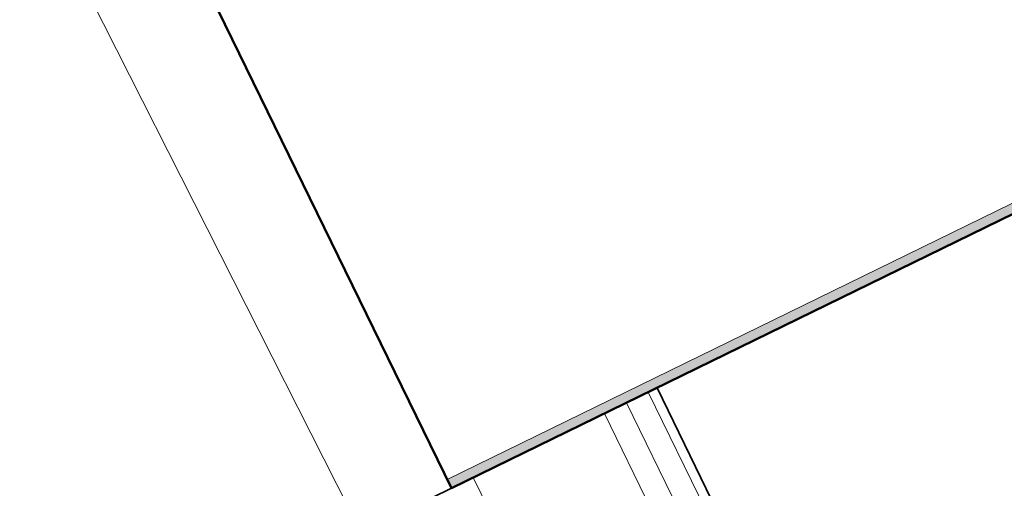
# Model space of a CAD drawing. Header units: millimetres. Extents: x -197461 to 862495, y -970068 to 63888.
# Tile 160 of 253: x -128273 to -127767, y -160592 to -160352. Entities that reach past the tile are written whole.
import ezdxf

# ---------------------------------------------------------------- set-up
doc = ezdxf.new("R2010")
doc.units = ezdxf.units.MM
for name, color, linetype, lineweight in [('A-Wall', 252, 'CONTINUOUS', 0), ('I-WALL', 2, 'CONTINUOUS', 18), ('P-PIPE', 3, 'CONTINUOUS', 5)]:
    doc.layers.add(name, color=color, linetype=linetype, lineweight=lineweight)

msp = doc.modelspace()

# ---------------------------------------------------------------- hatches: boundary and pattern name
at = {"layer": 'A-Wall', "true_color": 0x636466}
h = msp.add_hatch(color=251, dxfattribs=at)
h.paths.add_polyline_path([(-126366.36803, -159769.27096), (-126368.56188, -159764.77796), (-126413.45753, -159786.69971), (-126411.13646, -159791.13048), (-126370.86103, -159771.46481)], flags=0)
h.paths.add_polyline_path([(-127489.58291, -160317.71682), (-127491.77984, -160313.22538), (-128053.55606, -160587.53068), (-128051.36206, -160592.0236), (-127632.11036, -160387.31045)], flags=0)

# ---------------------------------------------------------------- linework, layer by layer
at = {"layer": 'A-Wall', "color": 251, "lineweight": 50, "true_color": 0x636466}
for p, q in [((-129025.45559, -158597.24997), (-128051.36206, -160592.0236)), ((-128051.36206, -160592.0236), (-127489.58291, -160317.71682))]:
    msp.add_line(p, q, dxfattribs=at)
at = {"layer": 'A-Wall', "color": 251, "lineweight": 5, "true_color": 0x636466}
for p, q in [((-127491.77676, -160313.22383), (-128053.55606, -160587.53068)), ((-127950.27386, -160542.66863), (-127642.13806, -161173.72948)), ((-127961.50635, -160548.15326), (-127658.85518, -161167.98161)), ((-127972.73884, -160553.63788), (-127675.5723, -161162.23375)), ((-128040.1338, -160586.54564), (-127775.87501, -161127.74655))]:
    msp.add_line(p, q, dxfattribs=at)
at = {"layer": 'I-WALL', "color": 251, "lineweight": 35, "true_color": 0x636466}
for p, q in [((-127945.78086, -160540.47478), (-128067.09178, -160599.70874)), ((-127635.45122, -161176.02863), (-127945.78086, -160540.47478))]:
    msp.add_line(p, q, dxfattribs=at)
at = {"layer": 'P-PIPE', "color": 251, "true_color": 0x636466}
msp.add_line((-128410.10283, -159998.58499), (-128026.06479, -160755.92317), dxfattribs=at)

doc.saveas('drawing.dxf')
